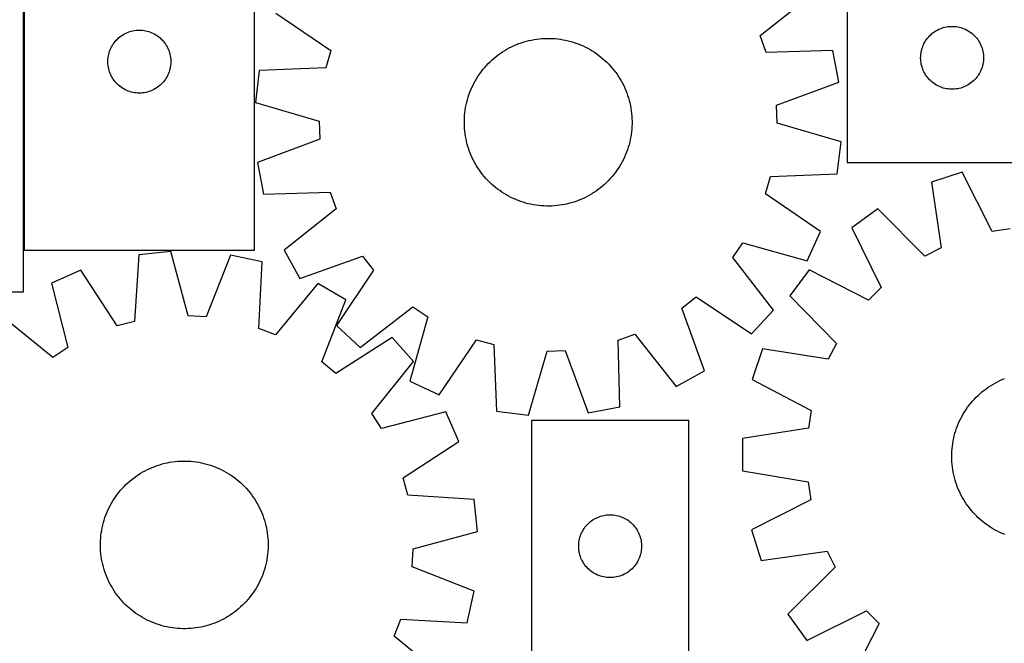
# Model space of a CAD drawing. Header units: millimetres. Extents: x 7 to 1493, y 7 to 2993.
# Tile 13 of 18: x 472 to 942, y 2514 to 2811. Entities that reach past the tile are written whole.
import ezdxf

# ---------------------------------------------------------------- set-up
doc = ezdxf.new("R2010")
doc.units = ezdxf.units.MM
doc.layers.add('COMMON', color=5, linetype='CONTINUOUS', true_color=0x0000ff)
doc.layers.add('CUT', color=7, linetype='CONTINUOUS', true_color=0x000000)

msp = doc.modelspace()

# ---------------------------------------------------------------- linework, layer by layer
at = {"layer": 'COMMON'}
msp.add_line((473.862013, 2881.491518), (473.862013, 2701.491518), dxfattribs=at)
at = {"layer": 'CUT'}
for p, q in [((866.64306, 2918.30207), (866.64306, 2743.30207)), ((473.762013, 2681.691519), (473.762013, 2881.691519)), ((473.962014, 2881.491518), (473.962014, 2701.491518)), ((583.962014, 2701.491518), (583.962014, 2881.491518)), ((825.059738, 2803.933947), (849.979915, 2823.630635)), ((594.046916, 2814.664554), (620.284373, 2796.760068)), ((520.270697, 2803.716943), (520.911571, 2804.148151)), ((520.911571, 2804.148151), (521.573793, 2804.545797)), ((521.573793, 2804.545797), (522.255607, 2804.908824)), ((522.255607, 2804.908824), (522.955205, 2805.236272)), ((522.955205, 2805.236272), (523.670732, 2805.52727)), ((523.670732, 2805.52727), (524.400291, 2805.781049)), ((524.400291, 2805.781049), (525.141947, 2805.996934)), ((525.141947, 2805.996934), (525.893733, 2806.174353)), ((525.893733, 2806.174353), (526.653655, 2806.312837)), ((526.653655, 2806.312837), (527.419699, 2806.412016)), ((527.419699, 2806.412016), (528.189832, 2806.471629)), ((528.189832, 2806.471629), (528.962014, 2806.491518)), ((528.962014, 2806.491518), (529.734195, 2806.471629)), ((529.734195, 2806.471629), (530.504329, 2806.412016)), ((530.504329, 2806.412016), (531.270372, 2806.312837)), ((531.270372, 2806.312837), (532.030295, 2806.174353)), ((532.030295, 2806.174353), (532.78208, 2805.996934)), ((532.78208, 2805.996934), (533.523736, 2805.781049)), ((533.523736, 2805.781049), (534.253295, 2805.52727)), ((534.253295, 2805.52727), (534.968822, 2805.236272)), ((534.968822, 2805.236272), (535.668421, 2804.908824)), ((535.668421, 2804.908824), (536.350235, 2804.545797)), ((536.350235, 2804.545797), (537.012457, 2804.148151)), ((537.012457, 2804.148151), (537.65333, 2803.716943)), ((827.993239, 2795.877028), (825.059738, 2803.933947)), ((905.900778, 2803.771232), (906.45396, 2804.31035)), ((906.45396, 2804.31035), (907.034163, 2804.820276)), ((907.034163, 2804.820276), (907.639846, 2805.299658)), ((907.639846, 2805.299658), (908.269405, 2805.747225)), ((908.269405, 2805.747225), (908.921168, 2806.161789)), ((908.921168, 2806.161789), (909.593409, 2806.542252)), ((909.593409, 2806.542252), (910.284345, 2806.887604)), ((910.284345, 2806.887604), (910.992142, 2807.196929)), ((910.992142, 2807.196929), (911.714925, 2807.469408)), ((911.714925, 2807.469408), (912.450776, 2807.704318)), ((912.450776, 2807.704318), (913.197744, 2807.901035)), ((913.197744, 2807.901035), (913.953849, 2808.059039)), ((913.953849, 2808.059039), (914.717085, 2808.17791)), ((914.717085, 2808.17791), (915.485428, 2808.257333)), ((915.485428, 2808.257333), (916.256842, 2808.297097)), ((916.256842, 2808.297097), (917.029279, 2808.297097)), ((917.029279, 2808.297097), (917.800692, 2808.257333)), ((917.800692, 2808.257333), (918.569036, 2808.17791)), ((918.569036, 2808.17791), (919.332272, 2808.059039)), ((919.332272, 2808.059039), (920.088377, 2807.901035)), ((920.088377, 2807.901035), (920.835345, 2807.704318)), ((920.835345, 2807.704318), (921.571196, 2807.469408)), ((921.571196, 2807.469408), (922.293979, 2807.196929)), ((922.293979, 2807.196929), (923.001776, 2806.887604)), ((923.001776, 2806.887604), (923.692712, 2806.542252)), ((923.692712, 2806.542252), (924.364952, 2806.161789)), ((924.364952, 2806.161789), (925.016716, 2805.747225)), ((925.016716, 2805.747225), (925.646275, 2805.299658)), ((925.646275, 2805.299658), (926.251958, 2804.820276)), ((926.251958, 2804.820276), (926.83216, 2804.31035)), ((926.83216, 2804.31035), (927.385343, 2803.771232)), ((515.721832, 2798.541169), (516.102294, 2799.21341)), ((516.102294, 2799.21341), (516.516858, 2799.865174)), ((516.516858, 2799.865174), (516.964425, 2800.494732)), ((516.964425, 2800.494732), (517.443807, 2801.100416)), ((517.443807, 2801.100416), (517.953733, 2801.680618)), ((517.953733, 2801.680618), (518.492851, 2802.233801)), ((518.492851, 2802.233801), (519.059732, 2802.758497)), ((519.059732, 2802.758497), (519.652871, 2803.253315)), ((519.652871, 2803.253315), (520.270697, 2803.716943)), ((537.65333, 2803.716943), (538.271156, 2803.253315)), ((538.271156, 2803.253315), (538.864295, 2802.758497)), ((538.864295, 2802.758497), (539.431176, 2802.233801)), ((539.431176, 2802.233801), (539.970294, 2801.680618)), ((539.970294, 2801.680618), (540.48022, 2801.100416)), ((540.48022, 2801.100416), (540.959602, 2800.494732)), ((540.959602, 2800.494732), (541.407169, 2799.865174)), ((541.407169, 2799.865174), (541.821733, 2799.21341)), ((541.821733, 2799.21341), (542.202196, 2798.541169)), ((707.689907, 2799.099977), (708.845256, 2799.59412)), ((708.845256, 2799.59412), (710.015555, 2800.051729)), ((710.015555, 2800.051729), (711.199651, 2800.472352)), ((711.199651, 2800.472352), (712.396375, 2800.855574)), ((712.396375, 2800.855574), (713.604545, 2801.201017)), ((713.604545, 2801.201017), (714.82297, 2801.50834)), ((714.82297, 2801.50834), (716.050447, 2801.77724)), ((716.050447, 2801.77724), (717.285765, 2802.007451)), ((717.285765, 2802.007451), (718.527704, 2802.198746)), ((718.527704, 2802.198746), (719.775039, 2802.350936)), ((719.775039, 2802.350936), (721.026539, 2802.463872)), ((721.026539, 2802.463872), (722.280969, 2802.537441)), ((722.280969, 2802.537441), (723.537091, 2802.571572)), ((723.537091, 2802.571572), (724.793665, 2802.56623)), ((724.793665, 2802.56623), (726.049451, 2802.52142)), ((726.049451, 2802.52142), (727.30321, 2802.437188)), ((727.30321, 2802.437188), (728.553705, 2802.313615)), ((728.553705, 2802.313615), (729.799701, 2802.150825)), ((729.799701, 2802.150825), (731.039969, 2801.948977)), ((731.039969, 2801.948977), (732.273284, 2801.708271)), ((732.273284, 2801.708271), (733.498431, 2801.428944)), ((733.498431, 2801.428944), (734.714199, 2801.111273)), ((734.714199, 2801.111273), (735.919388, 2800.75557)), ((735.919388, 2800.75557), (737.11281, 2800.362187)), ((737.11281, 2800.362187), (738.293287, 2799.931511)), ((738.293287, 2799.931511), (739.459654, 2799.463968)), ((739.459654, 2799.463968), (740.610759, 2798.96002)), ((902.607308, 2798.593351), (902.898307, 2799.308878)), ((902.898307, 2799.308878), (903.225754, 2800.008477)), ((903.225754, 2800.008477), (903.588782, 2800.690291)), ((903.588782, 2800.690291), (903.986427, 2801.352513)), ((903.986427, 2801.352513), (904.417635, 2801.993386)), ((904.417635, 2801.993386), (904.881263, 2802.611212)), ((904.881263, 2802.611212), (905.376081, 2803.204351)), ((905.376081, 2803.204351), (905.900778, 2803.771232)), ((927.385343, 2803.771232), (927.910039, 2803.204351)), ((927.910039, 2803.204351), (928.404857, 2802.611212)), ((928.404857, 2802.611212), (928.868485, 2801.993386)), ((928.868485, 2801.993386), (929.299694, 2801.352513)), ((929.299694, 2801.352513), (929.697339, 2800.690291)), ((929.697339, 2800.690291), (930.060367, 2800.008477)), ((930.060367, 2800.008477), (930.387814, 2799.308878)), ((930.387814, 2799.308878), (930.678813, 2798.593351)), ((514.205044, 2794.180729), (514.363048, 2794.936834)), ((514.363048, 2794.936834), (514.559766, 2795.683803)), ((514.559766, 2795.683803), (514.794675, 2796.419654)), ((514.794675, 2796.419654), (515.067154, 2797.142437)), ((515.067154, 2797.142437), (515.37648, 2797.850234)), ((515.37648, 2797.850234), (515.721832, 2798.541169)), ((542.202196, 2798.541169), (542.547548, 2797.850234)), ((542.547548, 2797.850234), (542.856873, 2797.142437)), ((542.856873, 2797.142437), (543.129352, 2796.419654)), ((543.129352, 2796.419654), (543.364262, 2795.683803)), ((543.364262, 2795.683803), (543.560979, 2794.936834)), ((543.560979, 2794.936834), (543.718983, 2794.180729)), ((620.284373, 2796.760068), (617.921886, 2788.517615)), ((699.118581, 2793.897455), (700.114743, 2794.663397)), ((700.114743, 2794.663397), (701.134473, 2795.397671)), ((701.134473, 2795.397671), (702.176763, 2796.099552)), ((702.176763, 2796.099552), (703.240586, 2796.768347)), ((703.240586, 2796.768347), (704.324892, 2797.403397)), ((704.324892, 2797.403397), (705.42861, 2798.004075)), ((705.42861, 2798.004075), (706.550651, 2798.569788)), ((706.550651, 2798.569788), (707.689907, 2799.099977)), ((740.610759, 2798.96002), (741.745466, 2798.420163)), ((741.745466, 2798.420163), (742.862657, 2797.84493)), ((742.862657, 2797.84493), (743.961227, 2797.23489)), ((743.961227, 2797.23489), (745.040094, 2796.590643)), ((745.040094, 2796.590643), (746.098192, 2795.912827)), ((746.098192, 2795.912827), (747.134477, 2795.202109)), ((747.134477, 2795.202109), (748.147927, 2794.459192)), ((748.147927, 2794.459192), (749.137541, 2793.684807)), ((859.74378, 2796.813984), (827.993239, 2795.877028)), ((862.681268, 2781.710947), (859.74378, 2796.813984)), ((901.662949, 2794.074251), (901.722562, 2794.844385)), ((901.722562, 2794.844385), (901.821742, 2795.610428)), ((901.821742, 2795.610428), (901.960225, 2796.370351)), ((901.960225, 2796.370351), (902.137645, 2797.122136)), ((902.137645, 2797.122136), (902.35353, 2797.863792)), ((902.35353, 2797.863792), (902.607308, 2798.593351)), ((930.678813, 2798.593351), (930.932591, 2797.863792)), ((930.932591, 2797.863792), (931.148476, 2797.122136)), ((931.148476, 2797.122136), (931.325896, 2796.370351)), ((931.325896, 2796.370351), (931.464379, 2795.610428)), ((931.464379, 2795.610428), (931.563559, 2794.844385)), ((931.563559, 2794.844385), (931.623172, 2794.074251)), ((513.966987, 2791.877737), (514.006751, 2792.64915)), ((513.966987, 2791.105299), (513.966987, 2791.877737)), ((514.006751, 2790.333886), (513.966987, 2791.105299)), ((514.006751, 2792.64915), (514.086174, 2793.417493)), ((514.086174, 2789.565543), (514.006751, 2790.333886)), ((514.086174, 2793.417493), (514.205044, 2794.180729)), ((543.718983, 2794.180729), (543.837854, 2793.417493)), ((543.837854, 2793.417493), (543.917277, 2792.64915)), ((543.917277, 2790.333886), (543.837854, 2789.565543)), ((543.917277, 2792.64915), (543.957041, 2791.877737)), ((543.957041, 2791.105299), (543.917277, 2790.333886)), ((543.957041, 2791.877737), (543.957041, 2791.105299)), ((694.524818, 2789.62023), (695.388896, 2790.532576)), ((695.388896, 2790.532576), (696.281206, 2791.41733)), ((696.281206, 2791.41733), (697.200866, 2792.27362)), ((697.200866, 2792.27362), (698.146968, 2793.1006)), ((698.146968, 2793.1006), (699.118581, 2793.897455)), ((749.137541, 2793.684807), (750.102343, 2792.879721)), ((750.102343, 2792.879721), (751.04138, 2792.044726)), ((751.04138, 2792.044726), (751.953726, 2791.180648)), ((751.953726, 2791.180648), (752.838481, 2790.288339)), ((752.838481, 2790.288339), (753.694771, 2789.368679)), ((901.64306, 2793.30207), (901.662949, 2794.074251)), ((901.662949, 2792.529888), (901.64306, 2793.30207)), ((901.722562, 2791.759755), (901.662949, 2792.529888)), ((901.821742, 2790.993711), (901.722562, 2791.759755)), ((901.960225, 2790.233789), (901.821742, 2790.993711)), ((902.137645, 2789.482003), (901.960225, 2790.233789)), ((931.325896, 2790.233789), (931.148476, 2789.482003)), ((931.464379, 2790.993711), (931.325896, 2790.233789)), ((931.563559, 2791.759755), (931.464379, 2790.993711)), ((931.623172, 2792.529888), (931.563559, 2791.759755)), ((931.623172, 2794.074251), (931.64306, 2793.30207)), ((931.64306, 2793.30207), (931.623172, 2792.529888)), ((514.205044, 2788.802307), (514.086174, 2789.565543)), ((514.363048, 2788.046202), (514.205044, 2788.802307)), ((514.559766, 2787.299234), (514.363048, 2788.046202)), ((514.794675, 2786.563382), (514.559766, 2787.299234)), ((515.067154, 2785.8406), (514.794675, 2786.563382)), ((515.37648, 2785.132802), (515.067154, 2785.8406)), ((515.721832, 2784.441867), (515.37648, 2785.132802)), ((542.547548, 2785.132802), (542.202196, 2784.441867)), ((542.856873, 2785.8406), (542.547548, 2785.132802)), ((543.129352, 2786.563382), (542.856873, 2785.8406)), ((543.364262, 2787.299234), (543.129352, 2786.563382)), ((543.560979, 2788.046202), (543.364262, 2787.299234)), ((543.718983, 2788.802307), (543.560979, 2788.046202)), ((543.837854, 2789.565543), (543.718983, 2788.802307)), ((586.183617, 2787.230372), (584.31024, 2771.958797)), ((617.921886, 2788.517615), (586.183617, 2787.230372)), ((690.656717, 2784.677042), (691.367435, 2785.713327)), ((691.367435, 2785.713327), (692.110352, 2786.726777)), ((692.110352, 2786.726777), (692.884737, 2787.716391)), ((692.884737, 2787.716391), (693.689823, 2788.681192)), ((693.689823, 2788.681192), (694.524818, 2789.62023)), ((753.694771, 2789.368679), (754.521751, 2788.422576)), ((754.521751, 2788.422576), (755.318605, 2787.450964)), ((755.318605, 2787.450964), (756.084547, 2786.454801)), ((756.084547, 2786.454801), (756.818821, 2785.435071)), ((756.818821, 2785.435071), (757.520702, 2784.392781)), ((902.35353, 2788.740347), (902.137645, 2789.482003)), ((902.607308, 2788.010788), (902.35353, 2788.740347)), ((902.898307, 2787.295261), (902.607308, 2788.010788)), ((903.225754, 2786.595663), (902.898307, 2787.295261)), ((903.588782, 2785.913849), (903.225754, 2786.595663)), ((903.986427, 2785.251627), (903.588782, 2785.913849)), ((904.417635, 2784.610753), (903.986427, 2785.251627)), ((929.299694, 2785.251627), (928.868485, 2784.610753)), ((929.697339, 2785.913849), (929.299694, 2785.251627)), ((930.060367, 2786.595663), (929.697339, 2785.913849)), ((930.387814, 2787.295261), (930.060367, 2786.595663)), ((930.678813, 2788.010788), (930.387814, 2787.295261)), ((930.932591, 2788.740347), (930.678813, 2788.010788)), ((931.148476, 2789.482003), (930.932591, 2788.740347)), ((516.102294, 2783.769626), (515.721832, 2784.441867)), ((516.516858, 2783.117862), (516.102294, 2783.769626)), ((516.964425, 2782.488304), (516.516858, 2783.117862)), ((517.443807, 2781.88262), (516.964425, 2782.488304)), ((517.953733, 2781.302418), (517.443807, 2781.88262)), ((518.492851, 2780.749235), (517.953733, 2781.302418)), ((519.059732, 2780.224539), (518.492851, 2780.749235)), ((539.431176, 2780.749235), (538.864295, 2780.224539)), ((539.970294, 2781.302418), (539.431176, 2780.749235)), ((540.48022, 2781.88262), (539.970294, 2781.302418)), ((540.959602, 2782.488304), (540.48022, 2781.88262)), ((541.407169, 2783.117862), (540.959602, 2782.488304)), ((541.821733, 2783.769626), (541.407169, 2783.117862)), ((542.202196, 2784.441867), (541.821733, 2783.769626)), ((688.149381, 2780.324316), (688.724614, 2781.441506)), ((688.724614, 2781.441506), (689.334654, 2782.540077)), ((689.334654, 2782.540077), (689.978901, 2783.618944)), ((689.978901, 2783.618944), (690.656717, 2784.677042)), ((757.520702, 2784.392781), (758.189497, 2783.328958)), ((758.189497, 2783.328958), (758.824547, 2782.244652)), ((758.824547, 2782.244652), (759.425225, 2781.140934)), ((759.425225, 2781.140934), (759.990938, 2780.018893)), ((832.89416, 2770.679042), (862.681268, 2781.710947)), ((904.881263, 2783.992927), (904.417635, 2784.610753)), ((905.376081, 2783.399788), (904.881263, 2783.992927)), ((905.900778, 2782.832907), (905.376081, 2783.399788)), ((906.45396, 2782.293789), (905.900778, 2782.832907)), ((907.034163, 2781.783863), (906.45396, 2782.293789)), ((907.639846, 2781.304481), (907.034163, 2781.783863)), ((908.269405, 2780.856914), (907.639846, 2781.304481)), ((908.921168, 2780.44235), (908.269405, 2780.856914)), ((909.593409, 2780.061888), (908.921168, 2780.44235)), ((924.364952, 2780.44235), (923.692712, 2780.061888)), ((925.016716, 2780.856914), (924.364952, 2780.44235)), ((925.646275, 2781.304481), (925.016716, 2780.856914)), ((926.251958, 2781.783863), (925.646275, 2781.304481)), ((926.83216, 2782.293789), (926.251958, 2781.783863)), ((927.385343, 2782.832907), (926.83216, 2782.293789)), ((927.910039, 2783.399788), (927.385343, 2782.832907)), ((928.404857, 2783.992927), (927.910039, 2783.399788)), ((928.868485, 2784.610753), (928.404857, 2783.992927)), ((519.652871, 2779.729721), (519.059732, 2780.224539)), ((520.270697, 2779.266093), (519.652871, 2779.729721)), ((520.911571, 2778.834885), (520.270697, 2779.266093)), ((521.573793, 2778.437239), (520.911571, 2778.834885)), ((522.255607, 2778.074212), (521.573793, 2778.437239)), ((522.955205, 2777.746765), (522.255607, 2778.074212)), ((523.670732, 2777.455766), (522.955205, 2777.746765)), ((524.400291, 2777.201987), (523.670732, 2777.455766)), ((525.141947, 2776.986102), (524.400291, 2777.201987)), ((525.893733, 2776.808683), (525.141947, 2776.986102)), ((526.653655, 2776.6702), (525.893733, 2776.808683)), ((527.419699, 2776.57102), (526.653655, 2776.6702)), ((528.189832, 2776.511407), (527.419699, 2776.57102)), ((528.962014, 2776.491518), (528.189832, 2776.511407)), ((529.734195, 2776.511407), (528.962014, 2776.491518)), ((530.504329, 2776.57102), (529.734195, 2776.511407)), ((531.270372, 2776.6702), (530.504329, 2776.57102)), ((532.030295, 2776.808683), (531.270372, 2776.6702)), ((532.78208, 2776.986102), (532.030295, 2776.808683)), ((533.523736, 2777.201987), (532.78208, 2776.986102)), ((534.253295, 2777.455766), (533.523736, 2777.201987)), ((534.968822, 2777.746765), (534.253295, 2777.455766)), ((535.668421, 2778.074212), (534.968822, 2777.746765)), ((536.350235, 2778.437239), (535.668421, 2778.074212)), ((537.012457, 2778.834885), (536.350235, 2778.437239)), ((537.65333, 2779.266093), (537.012457, 2778.834885)), ((538.271156, 2779.729721), (537.65333, 2779.266093)), ((538.864295, 2780.224539), (538.271156, 2779.729721)), ((685.813974, 2774.498238), (686.207358, 2775.69166)), ((686.207358, 2775.69166), (686.638033, 2776.872137)), ((686.638033, 2776.872137), (687.105576, 2778.038503)), ((687.105576, 2778.038503), (687.609524, 2779.189608)), ((687.609524, 2779.189608), (688.149381, 2780.324316)), ((759.990938, 2780.018893), (760.521128, 2778.879637)), ((760.521128, 2778.879637), (761.015271, 2777.724288)), ((761.015271, 2777.724288), (761.472879, 2776.553989)), ((761.472879, 2776.553989), (761.893502, 2775.369893)), ((910.284345, 2779.716536), (909.593409, 2780.061888)), ((910.992142, 2779.40721), (910.284345, 2779.716536)), ((911.714925, 2779.134731), (910.992142, 2779.40721)), ((912.450776, 2778.899822), (911.714925, 2779.134731)), ((913.197744, 2778.703104), (912.450776, 2778.899822)), ((913.953849, 2778.5451), (913.197744, 2778.703104)), ((914.717085, 2778.42623), (913.953849, 2778.5451)), ((915.485428, 2778.346807), (914.717085, 2778.42623)), ((916.256842, 2778.307043), (915.485428, 2778.346807)), ((917.029279, 2778.307043), (916.256842, 2778.307043)), ((917.800692, 2778.346807), (917.029279, 2778.307043)), ((918.569036, 2778.42623), (917.800692, 2778.346807)), ((919.332272, 2778.5451), (918.569036, 2778.42623)), ((920.088377, 2778.703104), (919.332272, 2778.5451)), ((920.835345, 2778.899822), (920.088377, 2778.703104)), ((921.571196, 2779.134731), (920.835345, 2778.899822)), ((922.293979, 2779.40721), (921.571196, 2779.134731)), ((923.001776, 2779.716536), (922.293979, 2779.40721)), ((923.692712, 2780.061888), (923.001776, 2779.716536)), ((584.31024, 2771.958797), (614.796334, 2763.038438)), ((684.861273, 2770.852134), (685.1406, 2772.07728)), ((685.1406, 2772.07728), (685.458271, 2773.293048)), ((685.458271, 2773.293048), (685.813974, 2774.498238)), ((761.893502, 2775.369893), (762.276724, 2774.173169)), ((762.276724, 2774.173169), (762.622167, 2772.964999)), ((762.622167, 2772.964999), (762.92949, 2771.746574)), ((762.92949, 2771.746574), (763.19839, 2770.519097)), ((684.132356, 2765.88206), (684.255929, 2767.132555)), ((684.255929, 2767.132555), (684.418719, 2768.378551)), ((684.418719, 2768.378551), (684.620567, 2769.618818)), ((684.620567, 2769.618818), (684.861273, 2770.852134)), ((763.19839, 2770.519097), (763.428601, 2769.283779)), ((763.428601, 2769.283779), (763.619896, 2768.04184)), ((763.619896, 2768.04184), (763.772087, 2766.794505)), ((763.772087, 2766.794505), (763.885022, 2765.543005)), ((833.19436, 2762.109955), (832.89416, 2770.679042)), ((614.796334, 2763.038438), (615.096534, 2754.469351)), ((683.997972, 2762.115941), (684.003314, 2763.372515)), ((684.032103, 2760.859819), (683.997972, 2762.115941)), ((684.003314, 2763.372515), (684.048124, 2764.628301)), ((684.048124, 2764.628301), (684.132356, 2765.88206)), ((763.885022, 2765.543005), (763.958592, 2764.288575)), ((763.98738, 2761.775879), (763.942571, 2760.520093)), ((763.958592, 2764.288575), (763.992722, 2763.032453)), ((763.992722, 2763.032453), (763.98738, 2761.775879)), ((863.680455, 2753.189597), (833.19436, 2762.109955)), ((684.105672, 2759.605389), (684.032103, 2760.859819)), ((684.218608, 2758.353889), (684.105672, 2759.605389)), ((684.370798, 2757.106554), (684.218608, 2758.353889)), ((684.562093, 2755.864615), (684.370798, 2757.106554)), ((763.734766, 2758.015839), (763.571975, 2756.769843)), ((763.858338, 2759.266334), (763.734766, 2758.015839)), ((763.942571, 2760.520093), (763.858338, 2759.266334)), ((615.096534, 2754.469351), (585.309426, 2743.437446)), ((684.792304, 2754.629297), (684.562093, 2755.864615)), ((685.061204, 2753.40182), (684.792304, 2754.629297)), ((685.368527, 2752.183395), (685.061204, 2753.40182)), ((685.71397, 2750.975225), (685.368527, 2752.183395)), ((762.850095, 2753.071113), (762.532423, 2751.855346)), ((763.129421, 2754.29626), (762.850095, 2753.071113)), ((763.370127, 2755.529575), (763.129421, 2754.29626)), ((763.571975, 2756.769843), (763.370127, 2755.529575)), ((861.807078, 2737.918022), (863.680455, 2753.189597)), ((686.097192, 2749.778501), (685.71397, 2750.975225)), ((686.517815, 2748.594405), (686.097192, 2749.778501)), ((686.975424, 2747.424105), (686.517815, 2748.594405)), ((761.352661, 2748.276257), (760.885118, 2747.109891)), ((761.783337, 2749.456734), (761.352661, 2748.276257)), ((762.17672, 2750.650156), (761.783337, 2749.456734)), ((762.532423, 2751.855346), (762.17672, 2750.650156)), ((585.309426, 2743.437446), (588.246914, 2728.33441)), ((687.469567, 2746.268757), (686.975424, 2747.424105)), ((687.999756, 2745.1295), (687.469567, 2746.268757)), ((688.565469, 2744.007459), (687.999756, 2745.1295)), ((689.166147, 2742.903742), (688.565469, 2744.007459)), ((689.801197, 2741.819436), (689.166147, 2742.903742)), ((759.266081, 2743.706888), (758.65604, 2742.608317)), ((759.841313, 2744.824078), (759.266081, 2743.706888)), ((760.38117, 2745.958786), (759.841313, 2744.824078)), ((760.885118, 2747.109891), (760.38117, 2745.958786)), ((866.64306, 2743.30207), (966.64306, 2743.30207)), ((690.469992, 2740.755613), (689.801197, 2741.819436)), ((691.171874, 2739.713323), (690.469992, 2740.755613)), ((691.906147, 2738.693593), (691.171874, 2739.713323)), ((692.672089, 2737.69743), (691.906147, 2738.693593)), ((755.880342, 2738.421617), (755.105958, 2737.432003)), ((756.623259, 2739.435067), (755.880342, 2738.421617)), ((757.333977, 2740.471352), (756.623259, 2739.435067)), ((758.011794, 2741.52945), (757.333977, 2740.471352)), ((758.65604, 2742.608317), (758.011794, 2741.52945)), ((921.427247, 2738.691364), (906.764508, 2734.029322)), ((935.825368, 2710.377606), (921.427247, 2738.691364)), ((693.468944, 2736.725818), (692.672089, 2737.69743)), ((694.295924, 2735.779715), (693.468944, 2736.725818)), ((695.152214, 2734.860055), (694.295924, 2735.779715)), ((696.036968, 2733.967746), (695.152214, 2734.860055)), ((696.949314, 2733.103667), (696.036968, 2733.967746)), ((751.709489, 2733.731063), (750.789829, 2732.874773)), ((752.601798, 2734.615818), (751.709489, 2733.731063)), ((753.465877, 2735.528164), (752.601798, 2734.615818)), ((754.300871, 2736.467201), (753.465877, 2735.528164)), ((755.105958, 2737.432003), (754.300871, 2736.467201)), ((827.706322, 2728.388326), (830.068808, 2736.630779)), ((830.068808, 2736.630779), (861.807078, 2737.918022)), ((906.764508, 2734.029322), (911.361976, 2702.599432)), ((588.246914, 2728.33441), (619.997456, 2729.271366)), ((619.997456, 2729.271366), (622.930956, 2721.214447)), ((697.888352, 2732.268673), (696.949314, 2733.103667)), ((698.853153, 2731.463586), (697.888352, 2732.268673)), ((699.842767, 2730.689202), (698.853153, 2731.463586)), ((700.856217, 2729.946285), (699.842767, 2730.689202)), ((701.892502, 2729.235567), (700.856217, 2729.946285)), ((702.9506, 2728.55775), (701.892502, 2729.235567)), ((745.813931, 2729.048842), (744.750108, 2728.380047)), ((746.856222, 2729.750723), (745.813931, 2729.048842)), ((747.875951, 2730.484997), (746.856222, 2729.750723)), ((748.872114, 2731.250939), (747.875951, 2730.484997)), ((749.843726, 2732.047793), (748.872114, 2731.250939)), ((750.789829, 2732.874773), (749.843726, 2732.047793)), ((704.029467, 2727.913504), (702.9506, 2728.55775)), ((705.128038, 2727.303463), (704.029467, 2727.913504)), ((706.245228, 2726.728231), (705.128038, 2727.303463)), ((707.379936, 2726.188374), (706.245228, 2726.728231)), ((708.531041, 2725.684426), (707.379936, 2726.188374)), ((709.697407, 2725.216883), (708.531041, 2725.684426)), ((710.877884, 2724.786207), (709.697407, 2725.216883)), ((712.071306, 2724.392824), (710.877884, 2724.786207)), ((713.276496, 2724.037121), (712.071306, 2724.392824)), ((714.492264, 2723.719449), (713.276496, 2724.037121)), ((735.59432, 2724.29282), (734.386149, 2723.947377)), ((736.791043, 2724.676042), (735.59432, 2724.29282)), ((737.975139, 2725.096665), (736.791043, 2724.676042)), ((739.145439, 2725.554274), (737.975139, 2725.096665)), ((740.300787, 2726.048417), (739.145439, 2725.554274)), ((741.440044, 2726.578606), (740.300787, 2726.048417)), ((742.562085, 2727.144319), (741.440044, 2726.578606)), ((743.665802, 2727.744997), (742.562085, 2727.144319)), ((744.750108, 2728.380047), (743.665802, 2727.744997)), ((853.943778, 2710.48384), (827.706322, 2728.388326)), ((622.930956, 2721.214447), (598.010779, 2701.517759)), ((715.71741, 2723.440123), (714.492264, 2723.719449)), ((716.950726, 2723.199417), (715.71741, 2723.440123)), ((718.190993, 2722.997569), (716.950726, 2723.199417)), ((719.43699, 2722.834778), (718.190993, 2722.997569)), ((720.687484, 2722.711206), (719.43699, 2722.834778)), ((721.941243, 2722.626974), (720.687484, 2722.711206)), ((723.197029, 2722.582164), (721.941243, 2722.626974)), ((724.453603, 2722.576822), (723.197029, 2722.582164)), ((725.709725, 2722.610952), (724.453603, 2722.576822)), ((726.964155, 2722.684522), (725.709725, 2722.610952)), ((728.215655, 2722.797457), (726.964155, 2722.684522)), ((729.46299, 2722.949648), (728.215655, 2722.797457)), ((730.704929, 2723.140943), (729.46299, 2722.949648)), ((731.940247, 2723.371154), (730.704929, 2723.140943)), ((733.167724, 2723.640054), (731.940247, 2723.371154)), ((734.386149, 2723.947377), (733.167724, 2723.640054)), ((881.25489, 2721.233808), (868.750446, 2712.268908)), ((903.697748, 2698.755088), (881.25489, 2721.233808)), ((847.442914, 2696.538614), (853.943778, 2710.48384)), ((868.750446, 2712.268908), (882.835269, 2683.798001)), ((944.302449, 2711.665417), (935.825368, 2710.377606)), ((473.962014, 2701.491518), (583.962014, 2701.491518)), ((543.991121, 2700.840392), (528.683159, 2699.29222)), ((552.261113, 2670.171483), (543.991121, 2700.840392)), ((598.010779, 2701.517759), (605.471592, 2688.061652)), ((812.06633, 2698.013048), (816.860246, 2705.122038)), ((816.860246, 2705.122038), (847.442914, 2696.538614)), ((911.361976, 2702.599432), (903.697748, 2698.755088)), ((528.683159, 2699.29222), (526.721228, 2667.588505)), ((572.484771, 2699.234867), (560.821877, 2669.689112)), ((587.52192, 2695.976846), (572.484771, 2699.234867)), ((585.909935, 2664.253412), (587.52192, 2695.976846)), ((605.471592, 2688.061652), (635.378615, 2698.764207)), ((635.378615, 2698.764207), (640.658265, 2692.008123)), ((831.486843, 2672.87705), (812.06633, 2698.013048)), ((501.087952, 2692.014144), (487.007626, 2685.811324)), ((518.430396, 2665.401846), (501.087952, 2692.014144)), ((640.658265, 2692.008123), (623.04438, 2665.574701)), ((848.443389, 2692.216745), (839.321263, 2679.826532)), ((876.734122, 2677.773436), (848.443389, 2692.216745)), ((487.007626, 2685.811324), (494.938706, 2655.053029)), ((614.124857, 2685.644878), (593.902645, 2661.149227)), ((627.419252, 2677.899581), (614.124857, 2685.644878)), ((882.835269, 2683.798001), (876.734122, 2677.773436)), ((398.762013, 2681.691519), (473.762013, 2681.691519)), ((616.083083, 2648.226933), (627.419252, 2677.899581)), ((787.805337, 2673.957465), (794.561421, 2679.237115)), ((794.561421, 2679.237115), (820.994843, 2661.623229)), ((839.321263, 2679.826532), (861.514719, 2657.10154)), ((634.2982, 2655.082701), (659.434198, 2674.503214)), ((659.434198, 2674.503214), (666.543189, 2669.709298)), ((798.507892, 2644.050441), (787.805337, 2673.957465)), ((820.994843, 2661.623229), (831.486843, 2672.87705)), ((487.729371, 2650.411384), (463.012075, 2670.362074)), ((560.821877, 2669.689112), (552.261113, 2670.171483)), ((666.543189, 2669.709298), (657.959764, 2639.12663)), ((526.721228, 2667.588505), (518.430396, 2665.401846)), ((593.902645, 2661.149227), (585.909935, 2664.253412)), ((623.04438, 2665.574701), (634.2982, 2655.082701)), ((649.527395, 2659.852536), (622.725356, 2642.804795)), ((659.777687, 2648.378127), (649.527395, 2659.852536)), ((671.90499, 2632.625766), (689.809476, 2658.863222)), ((689.809476, 2658.863222), (698.051929, 2656.500736)), ((757.298178, 2658.576305), (765.355097, 2661.509806)), ((758.235134, 2626.825764), (757.298178, 2658.576305)), ((765.355097, 2661.509806), (785.051785, 2636.589629)), ((494.938706, 2655.053029), (487.729371, 2650.411384)), ((698.051929, 2656.500736), (699.339172, 2624.762467)), ((723.531106, 2653.375184), (732.100193, 2653.675384)), ((732.100193, 2653.675384), (743.132098, 2623.888276)), ((826.204563, 2654.480566), (821.357692, 2639.877882)), ((857.573877, 2649.486481), (826.204563, 2654.480566)), ((861.514719, 2657.10154), (857.573877, 2649.486481)), ((714.610747, 2622.889089), (723.531106, 2653.375184)), ((622.725356, 2642.804795), (616.083083, 2648.226933)), ((639.826997, 2623.660831), (659.777687, 2648.378127)), ((785.051785, 2636.589629), (798.507892, 2644.050441)), ((821.357692, 2639.877882), (849.487331, 2625.123285)), ((939.365571, 2639.310282), (940.51003, 2639.829147)), ((940.51003, 2639.829147), (941.670223, 2640.311806)), ((657.959764, 2639.12663), (671.90499, 2632.625766)), ((931.887526, 2634.711891), (932.891236, 2635.467915)), ((932.891236, 2635.467915), (933.918199, 2636.192039)), ((933.918199, 2636.192039), (934.967399, 2636.883548)), ((934.967399, 2636.883548), (936.037803, 2637.54176)), ((936.037803, 2637.54176), (937.128354, 2638.166024)), ((937.128354, 2638.166024), (938.237975, 2638.755726)), ((938.237975, 2638.755726), (939.365571, 2639.310282)), ((926.407301, 2629.549728), (927.251568, 2630.480438)), ((927.251568, 2630.480438), (928.124652, 2631.384169)), ((928.124652, 2631.384169), (929.025693, 2632.26003)), ((929.025693, 2632.26003), (929.9538, 2633.107156)), ((929.9538, 2633.107156), (930.908059, 2633.924712)), ((930.908059, 2633.924712), (931.887526, 2634.711891)), ((743.132098, 2623.888276), (758.235134, 2626.825764)), ((922.646353, 2624.524533), (923.33463, 2625.575857)), ((923.33463, 2625.575857), (924.055591, 2626.605042)), ((924.055591, 2626.605042), (924.808524, 2627.611074)), ((924.808524, 2627.611074), (925.592685, 2628.592959)), ((925.592685, 2628.592959), (926.407301, 2629.549728)), ((644.468642, 2616.451496), (639.826997, 2623.660831)), ((675.226937, 2624.382576), (644.468642, 2616.451496)), ((681.429757, 2610.30225), (675.226937, 2624.382576)), ((699.339172, 2624.762467), (714.610747, 2622.889089)), ((849.487331, 2625.123285), (848.09255, 2616.663146)), ((920.233163, 2620.118916), (920.784247, 2621.248213)), ((920.784247, 2621.248213), (921.370532, 2622.359643)), ((921.370532, 2622.359643), (921.991438, 2623.452109)), ((921.991438, 2623.452109), (922.646353, 2624.524533)), ((791.027048, 2620.35309), (716.027048, 2620.35309)), ((716.027048, 2620.35309), (716.027048, 2420.35309)), ((791.027048, 2320.35309), (791.027048, 2620.35309)), ((848.09255, 2616.663146), (816.715303, 2611.719152)), ((918.391172, 2615.445584), (918.796372, 2616.635046)), ((918.796372, 2616.635046), (919.238734, 2617.811193)), ((919.238734, 2617.811193), (919.717822, 2618.972865)), ((919.717822, 2618.972865), (920.233163, 2620.118916)), ((816.715303, 2611.719152), (816.618132, 2596.333409)), ((917.149429, 2610.578241), (917.402355, 2611.809109)), ((917.402355, 2611.809109), (917.693819, 2613.031424)), ((917.693819, 2613.031424), (918.023533, 2614.243982)), ((918.023533, 2614.243982), (918.391172, 2615.445584)), ((654.817459, 2592.959806), (681.429757, 2610.30225)), ((916.527517, 2605.593647), (916.624181, 2606.846509)), ((916.624181, 2606.846509), (916.760149, 2608.095716)), ((916.760149, 2608.095716), (916.93529, 2609.340036)), ((916.93529, 2609.340036), (917.149429, 2610.578241)), ((916.45245, 2603.081907), (916.470255, 2604.338367)), ((916.474121, 2601.825509), (916.45245, 2603.081907)), ((916.470255, 2604.338367), (916.527517, 2605.593647)), ((532.85239, 2596.931409), (533.990082, 2597.464948)), ((533.990082, 2597.464948), (535.143972, 2597.962487)), ((535.143972, 2597.962487), (536.31292, 2598.423537)), ((536.31292, 2598.423537), (537.495774, 2598.847642)), ((537.495774, 2598.847642), (538.691365, 2599.234383)), ((538.691365, 2599.234383), (539.898514, 2599.583379)), ((539.898514, 2599.583379), (541.116029, 2599.894285)), ((541.116029, 2599.894285), (542.34271, 2600.166794)), ((542.34271, 2600.166794), (543.577345, 2600.400639)), ((543.577345, 2600.400639), (544.818716, 2600.595587)), ((544.818716, 2600.595587), (546.065598, 2600.751446)), ((546.065598, 2600.751446), (547.31676, 2600.868063)), ((547.31676, 2600.868063), (548.570968, 2600.945322)), ((548.570968, 2600.945322), (549.826984, 2600.983148)), ((549.826984, 2600.983148), (551.083569, 2600.981503)), ((551.083569, 2600.981503), (552.339481, 2600.940388)), ((552.339481, 2600.940388), (553.593483, 2600.859844)), ((553.593483, 2600.859844), (554.844335, 2600.739951)), ((554.844335, 2600.739951), (556.090805, 2600.580827)), ((556.090805, 2600.580827), (557.331661, 2600.382629)), ((557.331661, 2600.382629), (558.56568, 2600.145552)), ((558.56568, 2600.145552), (559.791642, 2599.869831)), ((559.791642, 2599.869831), (561.00834, 2599.555738)), ((561.00834, 2599.555738), (562.214571, 2599.203582)), ((562.214571, 2599.203582), (563.409145, 2598.813711)), ((563.409145, 2598.813711), (564.590883, 2598.38651)), ((564.590883, 2598.38651), (565.75862, 2597.922401)), ((565.75862, 2597.922401), (566.911203, 2597.421841)), ((566.911203, 2597.421841), (568.047494, 2596.885325)), ((916.535245, 2600.570411), (916.474121, 2601.825509)), ((916.635763, 2599.317852), (916.535245, 2600.570411)), ((916.775575, 2598.069069), (916.635763, 2599.317852)), ((916.954543, 2596.825294), (916.775575, 2598.069069)), ((525.434098, 2592.237231), (526.428003, 2593.006101)), ((526.428003, 2593.006101), (527.445568, 2593.743371)), ((527.445568, 2593.743371), (528.485789, 2594.448316)), ((528.485789, 2594.448316), (529.54764, 2595.120238)), ((529.54764, 2595.120238), (530.630073, 2595.758475)), ((530.630073, 2595.758475), (531.732019, 2596.362398)), ((531.732019, 2596.362398), (532.85239, 2596.931409)), ((568.047494, 2596.885325), (569.166372, 2596.313381)), ((569.166372, 2596.313381), (570.266732, 2595.706575)), ((570.266732, 2595.706575), (571.34749, 2595.065506)), ((571.34749, 2595.065506), (572.407577, 2594.390805)), ((572.407577, 2594.390805), (573.445949, 2593.683139)), ((573.445949, 2593.683139), (574.46158, 2592.943206)), ((574.46158, 2592.943206), (575.453468, 2592.171737)), ((657.004118, 2584.668974), (654.817459, 2592.959806)), ((816.618132, 2596.333409), (847.93043, 2590.99349)), ((917.17249, 2595.587754), (916.954543, 2596.825294)), ((917.429203, 2594.35767), (917.17249, 2595.587754)), ((917.724426, 2593.136257), (917.429203, 2594.35767)), ((918.057869, 2591.92472), (917.724426, 2593.136257)), ((520.02071, 2587.005021), (520.852938, 2587.946511)), ((520.852938, 2587.946511), (521.714329, 2588.861395)), ((521.714329, 2588.861395), (522.604032, 2589.748771)), ((522.604032, 2589.748771), (523.521169, 2590.607762)), ((523.521169, 2590.607762), (524.464834, 2591.437522)), ((524.464834, 2591.437522), (525.434098, 2592.237231)), ((575.453468, 2592.171737), (576.420634, 2591.369492)), ((576.420634, 2591.369492), (577.362123, 2590.537264)), ((577.362123, 2590.537264), (578.277008, 2589.675873)), ((578.277008, 2589.675873), (579.164384, 2588.78617)), ((579.164384, 2588.78617), (580.023375, 2587.869033)), ((580.023375, 2587.869033), (580.853135, 2586.925367)), ((847.93043, 2590.99349), (849.218242, 2582.516409)), ((918.429203, 2590.724254), (918.057869, 2591.92472)), ((918.838062, 2589.536045), (918.429203, 2590.724254)), ((919.284041, 2588.361264), (918.838062, 2589.536045)), ((919.766701, 2587.201072), (919.284041, 2588.361264)), ((516.999397, 2582.991964), (517.707063, 2584.030336)), ((517.707063, 2584.030336), (518.446996, 2585.045967)), ((518.446996, 2585.045967), (519.218465, 2586.037855)), ((519.218465, 2586.037855), (520.02071, 2587.005021)), ((580.853135, 2586.925367), (581.652844, 2585.956104)), ((581.652844, 2585.956104), (582.421714, 2584.962199)), ((582.421714, 2584.962199), (583.158984, 2583.944634)), ((583.158984, 2583.944634), (583.863929, 2582.904413)), ((688.707833, 2582.707043), (657.004118, 2584.668974)), ((920.285565, 2586.056612), (919.766701, 2587.201072)), ((920.840121, 2584.929016), (920.285565, 2586.056612)), ((921.429823, 2583.819395), (920.840121, 2584.929016)), ((922.054088, 2582.728844), (921.429823, 2583.819395)), ((513.968361, 2577.49559), (514.504877, 2578.631881)), ((514.504877, 2578.631881), (515.076821, 2579.750759)), ((515.076821, 2579.750759), (515.683627, 2580.851119)), ((515.683627, 2580.851119), (516.324696, 2581.931877)), ((516.324696, 2581.931877), (516.999397, 2582.991964)), ((583.863929, 2582.904413), (584.535851, 2581.842562)), ((584.535851, 2581.842562), (585.174088, 2580.760129)), ((585.174088, 2580.760129), (585.77801, 2579.658183)), ((585.77801, 2579.658183), (586.347022, 2578.537812)), ((586.347022, 2578.537812), (586.880561, 2577.40012)), ((690.256005, 2567.399081), (688.707833, 2582.707043)), ((849.218242, 2582.516409), (820.904484, 2568.118289)), ((922.712299, 2581.65844), (922.054088, 2582.728844)), ((923.403808, 2580.60924), (922.712299, 2581.65844)), ((924.127932, 2579.582278), (923.403808, 2580.60924)), ((924.883956, 2578.578567), (924.127932, 2579.582278)), ((925.671135, 2577.5991), (924.883956, 2578.578567)), ((512.18662, 2572.798958), (512.576491, 2573.993532)), ((512.576491, 2573.993532), (513.003692, 2575.175271)), ((513.003692, 2575.175271), (513.467801, 2576.343007)), ((513.467801, 2576.343007), (513.968361, 2577.49559)), ((586.880561, 2577.40012), (587.3781, 2576.24623)), ((587.3781, 2576.24623), (587.83915, 2575.077282)), ((587.83915, 2575.077282), (588.263255, 2573.894428)), ((588.263255, 2573.894428), (588.649996, 2572.698837)), ((746.138827, 2573.407369), (746.820641, 2573.770397)), ((746.820641, 2573.770397), (747.520239, 2574.097844)), ((747.520239, 2574.097844), (748.235766, 2574.388843)), ((748.235766, 2574.388843), (748.965325, 2574.642621)), ((748.965325, 2574.642621), (749.706981, 2574.858506)), ((749.706981, 2574.858506), (750.458767, 2575.035926)), ((750.458767, 2575.035926), (751.218689, 2575.174409)), ((751.218689, 2575.174409), (751.984733, 2575.273588)), ((751.984733, 2575.273588), (752.754866, 2575.333202)), ((752.754866, 2575.333202), (753.527048, 2575.35309)), ((753.527048, 2575.35309), (754.299229, 2575.333202)), ((754.299229, 2575.333202), (755.069363, 2575.273588)), ((755.069363, 2575.273588), (755.835406, 2575.174409)), ((755.835406, 2575.174409), (756.595329, 2575.035926)), ((756.595329, 2575.035926), (757.347115, 2574.858506)), ((757.347115, 2574.858506), (758.08877, 2574.642621)), ((758.08877, 2574.642621), (758.818329, 2574.388843)), ((758.818329, 2574.388843), (759.533856, 2574.097844)), ((759.533856, 2574.097844), (760.233455, 2573.770397)), ((760.233455, 2573.770397), (760.915269, 2573.407369)), ((926.488691, 2576.644841), (925.671135, 2577.5991)), ((927.335817, 2575.716734), (926.488691, 2576.644841)), ((928.211678, 2574.815693), (927.335817, 2575.716734)), ((929.11541, 2573.942609), (928.211678, 2574.815693)), ((930.046119, 2573.098342), (929.11541, 2573.942609)), ((511.007573, 2567.916048), (511.24465, 2569.150067)), ((511.24465, 2569.150067), (511.520371, 2570.376029)), ((511.520371, 2570.376029), (511.834464, 2571.592727)), ((511.834464, 2571.592727), (512.18662, 2572.798958)), ((588.649996, 2572.698837), (588.998992, 2571.491688)), ((588.998992, 2571.491688), (589.309898, 2570.274173)), ((589.309898, 2570.274173), (589.582407, 2569.047492)), ((589.582407, 2569.047492), (589.816252, 2567.812857)), ((741.081893, 2568.726746), (741.529459, 2569.356305)), ((741.529459, 2569.356305), (742.008841, 2569.961988)), ((742.008841, 2569.961988), (742.518767, 2570.54219)), ((742.518767, 2570.54219), (743.057885, 2571.095373)), ((743.057885, 2571.095373), (743.624766, 2571.620069)), ((743.624766, 2571.620069), (744.217906, 2572.114887)), ((744.217906, 2572.114887), (744.835731, 2572.578515)), ((744.835731, 2572.578515), (745.476605, 2573.009724)), ((745.476605, 2573.009724), (746.138827, 2573.407369)), ((760.915269, 2573.407369), (761.577491, 2573.009724)), ((761.577491, 2573.009724), (762.218364, 2572.578515)), ((762.218364, 2572.578515), (762.83619, 2572.114887)), ((762.83619, 2572.114887), (763.42933, 2571.620069)), ((763.42933, 2571.620069), (763.99621, 2571.095373)), ((763.99621, 2571.095373), (764.535328, 2570.54219)), ((764.535328, 2570.54219), (765.045254, 2569.961988)), ((765.045254, 2569.961988), (765.524636, 2569.356305)), ((765.524636, 2569.356305), (765.972203, 2568.726746)), ((931.002889, 2572.283726), (930.046119, 2573.098342)), ((931.984774, 2571.499565), (931.002889, 2572.283726)), ((932.990805, 2570.746632), (931.984774, 2571.499565)), ((934.019991, 2570.025672), (932.990805, 2570.746632)), ((935.071314, 2569.337394), (934.019991, 2570.025672)), ((936.143738, 2568.682479), (935.071314, 2569.337394)), ((510.530358, 2564.17787), (510.650251, 2565.428722)), ((510.650251, 2565.428722), (510.809375, 2566.675192)), ((510.809375, 2566.675192), (511.007573, 2567.916048)), ((589.816252, 2567.812857), (590.0112, 2566.571486)), ((590.0112, 2566.571486), (590.167059, 2565.324604)), ((590.167059, 2565.324604), (590.283676, 2564.073442)), ((659.587096, 2559.129089), (690.256005, 2567.399081)), ((738.928082, 2563.798406), (739.1248, 2564.545375)), ((739.1248, 2564.545375), (739.359709, 2565.281226)), ((739.359709, 2565.281226), (739.632188, 2566.004009)), ((739.632188, 2566.004009), (739.941514, 2566.711806)), ((739.941514, 2566.711806), (740.286866, 2567.402742)), ((740.286866, 2567.402742), (740.667328, 2568.074982)), ((740.667328, 2568.074982), (741.081893, 2568.726746)), ((765.972203, 2568.726746), (766.386767, 2568.074982)), ((766.386767, 2568.074982), (766.76723, 2567.402742)), ((766.76723, 2567.402742), (767.112582, 2566.711806)), ((767.112582, 2566.711806), (767.421907, 2566.004009)), ((767.421907, 2566.004009), (767.694386, 2565.281226)), ((767.694386, 2565.281226), (767.929296, 2564.545375)), ((767.929296, 2564.545375), (768.126013, 2563.798406)), ((820.904484, 2568.118289), (825.566525, 2553.45555)), ((937.236204, 2568.061573), (936.143738, 2568.682479)), ((938.347634, 2567.475288), (937.236204, 2568.061573)), ((939.476932, 2566.924204), (938.347634, 2567.475288)), ((940.622982, 2566.408863), (939.476932, 2566.924204)), ((941.784654, 2565.929776), (940.622982, 2566.408863)), ((510.407054, 2560.411371), (510.408699, 2561.667956)), ((510.444879, 2559.155356), (510.407054, 2560.411371)), ((510.408699, 2561.667956), (510.449814, 2562.923868)), ((510.449814, 2562.923868), (510.530358, 2564.17787)), ((590.283676, 2564.073442), (590.360935, 2562.819234)), ((590.397116, 2560.306633), (590.356001, 2559.050721)), ((590.360935, 2562.819234), (590.398761, 2561.563218)), ((590.398761, 2561.563218), (590.397116, 2560.306633)), ((738.532021, 2560.739309), (738.571785, 2561.510722)), ((738.532021, 2559.966872), (738.532021, 2560.739309)), ((738.571785, 2559.195458), (738.532021, 2559.966872)), ((738.571785, 2561.510722), (738.651208, 2562.279066)), ((738.651208, 2562.279066), (738.770079, 2563.042302)), ((738.770079, 2563.042302), (738.928082, 2563.798406)), ((768.126013, 2563.798406), (768.284017, 2563.042302)), ((768.284017, 2563.042302), (768.402888, 2562.279066)), ((768.402888, 2562.279066), (768.482311, 2561.510722)), ((768.482311, 2561.510722), (768.522075, 2560.739309)), ((768.522075, 2559.966872), (768.482311, 2559.195458)), ((768.522075, 2560.739309), (768.522075, 2559.966872)), ((510.522139, 2557.901147), (510.444879, 2559.155356)), ((510.638756, 2556.649985), (510.522139, 2557.901147)), ((510.794615, 2555.403103), (510.638756, 2556.649985)), ((510.989563, 2554.161732), (510.794615, 2555.403103)), ((589.99644, 2555.299397), (589.798242, 2554.058541)), ((590.155564, 2556.545867), (589.99644, 2555.299397)), ((590.275457, 2557.796719), (590.155564, 2556.545867)), ((590.356001, 2559.050721), (590.275457, 2557.796719)), ((659.104725, 2550.568325), (659.587096, 2559.129089)), ((738.651208, 2558.427115), (738.571785, 2559.195458)), ((738.770079, 2557.663879), (738.651208, 2558.427115)), ((738.928082, 2556.907774), (738.770079, 2557.663879)), ((739.1248, 2556.160806), (738.928082, 2556.907774)), ((739.359709, 2555.424955), (739.1248, 2556.160806)), ((739.632188, 2554.702172), (739.359709, 2555.424955)), ((767.694386, 2555.424955), (767.421907, 2554.702172)), ((767.929296, 2556.160806), (767.694386, 2555.424955)), ((768.126013, 2556.907774), (767.929296, 2556.160806)), ((768.284017, 2557.663879), (768.126013, 2556.907774)), ((768.402888, 2558.427115), (768.284017, 2557.663879)), ((768.482311, 2559.195458), (768.402888, 2558.427115)), ((825.566525, 2553.45555), (856.996416, 2558.053018)), ((856.996416, 2558.053018), (860.840759, 2550.388789)), ((511.223407, 2552.927097), (510.989563, 2554.161732)), ((511.495917, 2551.700416), (511.223407, 2552.927097)), ((511.806823, 2550.482901), (511.495917, 2551.700416)), ((512.155819, 2549.275752), (511.806823, 2550.482901)), ((588.971351, 2550.381862), (588.619195, 2549.175631)), ((589.285444, 2551.59856), (588.971351, 2550.381862)), ((589.561165, 2552.824522), (589.285444, 2551.59856)), ((589.798242, 2554.058541), (589.561165, 2552.824522)), ((688.65048, 2538.905431), (659.104725, 2550.568325)), ((739.941514, 2553.994375), (739.632188, 2554.702172)), ((740.286866, 2553.303439), (739.941514, 2553.994375)), ((740.667328, 2552.631198), (740.286866, 2553.303439)), ((741.081893, 2551.979435), (740.667328, 2552.631198)), ((741.529459, 2551.349876), (741.081893, 2551.979435)), ((742.008841, 2550.744193), (741.529459, 2551.349876)), ((742.518767, 2550.16399), (742.008841, 2550.744193)), ((765.045254, 2550.744193), (764.535328, 2550.16399)), ((765.524636, 2551.349876), (765.045254, 2550.744193)), ((765.972203, 2551.979435), (765.524636, 2551.349876)), ((766.386767, 2552.631198), (765.972203, 2551.979435)), ((766.76723, 2553.303439), (766.386767, 2552.631198)), ((767.112582, 2553.994375), (766.76723, 2553.303439)), ((767.421907, 2554.702172), (767.112582, 2553.994375)), ((860.840759, 2550.388789), (838.362039, 2527.945931)), ((512.54256, 2548.080161), (512.155819, 2549.275752)), ((512.966665, 2546.897307), (512.54256, 2548.080161)), ((513.427715, 2545.728359), (512.966665, 2546.897307)), ((513.925254, 2544.57447), (513.427715, 2545.728359)), ((587.338014, 2545.631582), (586.837454, 2544.478999)), ((587.802123, 2546.799318), (587.338014, 2545.631582)), ((588.229324, 2547.981057), (587.802123, 2546.799318)), ((588.619195, 2549.175631), (588.229324, 2547.981057)), ((743.057885, 2549.610808), (742.518767, 2550.16399)), ((743.624766, 2549.086111), (743.057885, 2549.610808)), ((744.217906, 2548.591293), (743.624766, 2549.086111)), ((744.835731, 2548.127665), (744.217906, 2548.591293)), ((745.476605, 2547.696457), (744.835731, 2548.127665)), ((746.138827, 2547.298812), (745.476605, 2547.696457)), ((746.820641, 2546.935784), (746.138827, 2547.298812)), ((747.520239, 2546.608337), (746.820641, 2546.935784)), ((748.235766, 2546.317338), (747.520239, 2546.608337)), ((748.965325, 2546.06356), (748.235766, 2546.317338)), ((749.706981, 2545.847674), (748.965325, 2546.06356)), ((750.458767, 2545.670255), (749.706981, 2545.847674)), ((751.218689, 2545.531772), (750.458767, 2545.670255)), ((751.984733, 2545.432592), (751.218689, 2545.531772)), ((755.835406, 2545.531772), (755.069363, 2545.432592)), ((756.595329, 2545.670255), (755.835406, 2545.531772)), ((757.347115, 2545.847674), (756.595329, 2545.670255)), ((758.08877, 2546.06356), (757.347115, 2545.847674)), ((758.818329, 2546.317338), (758.08877, 2546.06356)), ((759.533856, 2546.608337), (758.818329, 2546.317338)), ((760.233455, 2546.935784), (759.533856, 2546.608337)), ((760.915269, 2547.298812), (760.233455, 2546.935784)), ((761.577491, 2547.696457), (760.915269, 2547.298812)), ((762.218364, 2548.127665), (761.577491, 2547.696457)), ((762.83619, 2548.591293), (762.218364, 2548.127665)), ((763.42933, 2549.086111), (762.83619, 2548.591293)), ((763.99621, 2549.610808), (763.42933, 2549.086111)), ((764.535328, 2550.16399), (763.99621, 2549.610808)), ((514.458793, 2543.436778), (513.925254, 2544.57447)), ((515.027804, 2542.316406), (514.458793, 2543.436778)), ((515.631727, 2541.21446), (515.027804, 2542.316406)), ((516.269964, 2540.132027), (515.631727, 2541.21446)), ((585.122188, 2541.12347), (584.481119, 2540.042712)), ((585.728994, 2542.22383), (585.122188, 2541.12347)), ((586.300938, 2543.342708), (585.728994, 2542.22383)), ((586.837454, 2544.478999), (586.300938, 2543.342708)), ((752.754866, 2545.372979), (751.984733, 2545.432592)), ((753.527048, 2545.35309), (752.754866, 2545.372979)), ((754.299229, 2545.372979), (753.527048, 2545.35309)), ((755.069363, 2545.432592), (754.299229, 2545.372979)), ((516.941886, 2539.070177), (516.269964, 2540.132027)), ((517.646831, 2538.029955), (516.941886, 2539.070177)), ((518.384101, 2537.01239), (517.646831, 2538.029955)), ((519.15297, 2536.018485), (518.384101, 2537.01239)), ((582.358819, 2536.928622), (581.58735, 2535.936734)), ((583.098752, 2537.944253), (582.358819, 2536.928622)), ((583.806418, 2538.982625), (583.098752, 2537.944253)), ((584.481119, 2540.042712), (583.806418, 2538.982625)), ((685.392459, 2523.868282), (688.65048, 2538.905431)), ((519.95268, 2535.049222), (519.15297, 2536.018485)), ((520.78244, 2534.105556), (519.95268, 2535.049222)), ((521.641431, 2533.188419), (520.78244, 2534.105556)), ((522.528807, 2532.298716), (521.641431, 2533.188419)), ((523.443691, 2531.437325), (522.528807, 2532.298716)), ((524.385181, 2530.605097), (523.443691, 2531.437325)), ((578.201783, 2532.225818), (577.284646, 2531.366827)), ((579.091486, 2533.113194), (578.201783, 2532.225818)), ((579.952876, 2534.028078), (579.091486, 2533.113194)), ((580.785105, 2534.969568), (579.952876, 2534.028078)), ((581.58735, 2535.936734), (580.785105, 2534.969568)), ((525.352347, 2529.802852), (524.385181, 2530.605097)), ((526.344235, 2529.031383), (525.352347, 2529.802852)), ((527.359866, 2528.29145), (526.344235, 2529.031383)), ((528.398238, 2527.583784), (527.359866, 2528.29145)), ((529.458325, 2526.909083), (528.398238, 2527.583784)), ((530.539083, 2526.268014), (529.458325, 2526.909083)), ((571.258175, 2526.854351), (570.175742, 2526.216114)), ((572.320025, 2527.526273), (571.258175, 2526.854351)), ((573.360247, 2528.231218), (572.320025, 2527.526273)), ((574.377812, 2528.968488), (573.360247, 2528.231218)), ((575.371717, 2529.737358), (574.377812, 2528.968488)), ((576.34098, 2530.537067), (575.371717, 2529.737358)), ((577.284646, 2531.366827), (576.34098, 2530.537067)), ((838.362039, 2527.945931), (847.32694, 2515.441487)), ((847.32694, 2515.441487), (875.797846, 2529.52631)), ((875.797846, 2529.52631), (881.822411, 2523.425163)), ((531.639443, 2525.661208), (530.539083, 2526.268014)), ((532.758321, 2525.089264), (531.639443, 2525.661208)), ((533.894612, 2524.552748), (532.758321, 2525.089264)), ((535.047195, 2524.052188), (533.894612, 2524.552748)), ((536.214931, 2523.588079), (535.047195, 2524.052188)), ((537.39667, 2523.160878), (536.214931, 2523.588079)), ((538.591244, 2522.771007), (537.39667, 2523.160878)), ((539.797475, 2522.418851), (538.591244, 2522.771007)), ((541.014172, 2522.104758), (539.797475, 2522.418851)), ((542.240135, 2521.829037), (541.014172, 2522.104758)), ((559.689786, 2522.080304), (558.463105, 2521.807795)), ((560.907301, 2522.39121), (559.689786, 2522.080304)), ((562.11445, 2522.740206), (560.907301, 2522.39121)), ((563.310041, 2523.126947), (562.11445, 2522.740206)), ((564.492895, 2523.551052), (563.310041, 2523.126947)), ((565.661843, 2524.012102), (564.492895, 2523.551052)), ((566.815732, 2524.509641), (565.661843, 2524.012102)), ((567.953424, 2525.04318), (566.815732, 2524.509641)), ((569.073796, 2525.612192), (567.953424, 2525.04318)), ((570.175742, 2526.216114), (569.073796, 2525.612192)), ((650.56484, 2517.487557), (653.669025, 2525.480267)), ((653.669025, 2525.480267), (685.392459, 2523.868282)), ((881.822411, 2523.425163), (867.379103, 2495.13443)), ((543.474154, 2521.59196), (542.240135, 2521.829037)), ((544.71501, 2521.393762), (543.474154, 2521.59196)), ((545.96148, 2521.234638), (544.71501, 2521.393762)), ((547.212332, 2521.114745), (545.96148, 2521.234638)), ((548.466334, 2521.034201), (547.212332, 2521.114745)), ((549.722246, 2520.993086), (548.466334, 2521.034201)), ((550.978831, 2520.991441), (549.722246, 2520.993086)), ((552.234846, 2521.029267), (550.978831, 2520.991441)), ((553.489054, 2521.106526), (552.234846, 2521.029267)), ((554.740217, 2521.223143), (553.489054, 2521.106526)), ((555.987099, 2521.379002), (554.740217, 2521.223143)), ((557.22847, 2521.57395), (555.987099, 2521.379002)), ((558.463105, 2521.807795), (557.22847, 2521.57395)), ((675.060491, 2497.265345), (650.56484, 2517.487557))]:
    msp.add_line(p, q, dxfattribs=at)

doc.saveas('drawing.dxf')
